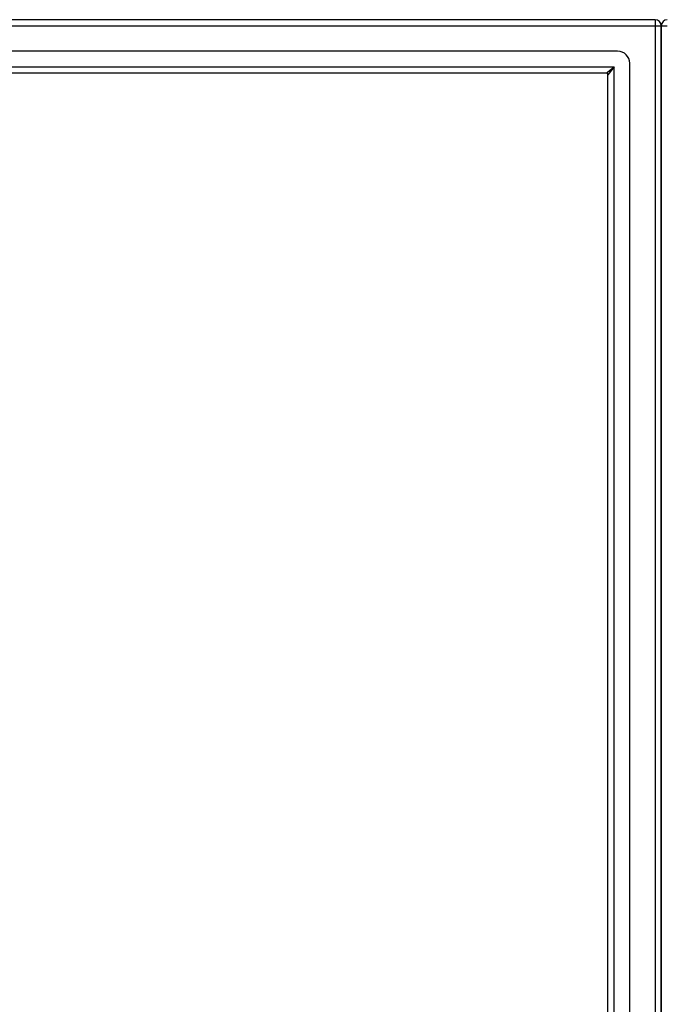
# Model space of a CAD drawing. Header units: inches. Extents: x 18 to 430, y 47 to 208.
# Tile 34 of 108: x 185 to 195, y 129 to 145. Entities that reach past the tile are written whole.
import ezdxf

# ---------------------------------------------------------------- set-up
doc = ezdxf.new("R2010")
doc.units = ezdxf.units.IN
doc.header["$MEASUREMENT"] = 0
doc.layers.add('Visible Edges(ANSI)', color=7, linetype='Continuous', lineweight=25)
doc.layers.add('Visible Tangent Edges(ANSI)', color=7, linetype='Continuous', lineweight=25)

msp = doc.modelspace()

# ---------------------------------------------------------------- linework, layer by layer
at = {"layer": 'Visible Edges(ANSI)'}
for p, q in [((194.854, 144.959), (153.052, 144.959)), ((194.953, 144.085), (194.953, 144.86)), ((194.953, 144.86), (194.953, 144.085)), ((194.244, 144.448), (153.662, 144.448)), ((194.441, 113.668), (194.441, 144.251)), ((194.056, 144.093), (153.85, 144.093)), ((194.087, 113.856), (194.087, 144.062)), ((194.953, 144.085), (194.953, 113.833)), ((194.953, 113.833), (194.953, 144.085))]:
    msp.add_line(p, q, dxfattribs=at)
for centre, radius, start, end in [((194.854, 144.86), 0.099, 0, 90), ((195.052, 144.86), 0.099, 90, 180), ((194.244, 144.251), 0.197, 0, 90), ((194.056, 144.062), 0.031, 0, 90)]:
    msp.add_arc(centre, radius, start, end, dxfattribs=at)
at = {"layer": 'Visible Tangent Edges(ANSI)'}
for p, q in [((153.052, 144.86), (194.854, 144.86)), ((194.854, 144.959), (194.854, 144.86)), ((194.854, 144.86), (194.854, 113.058)), ((194.854, 144.86), (194.953, 144.86)), ((194.953, 144.86), (195.052, 144.86)), ((153.72, 144.192), (194.186, 144.192)), ((194.056, 144.093), (194.186, 144.192)), ((194.186, 144.192), (194.087, 144.062)), ((194.186, 113.726), (194.186, 144.192))]:
    msp.add_line(p, q, dxfattribs=at)

doc.saveas('drawing.dxf')
